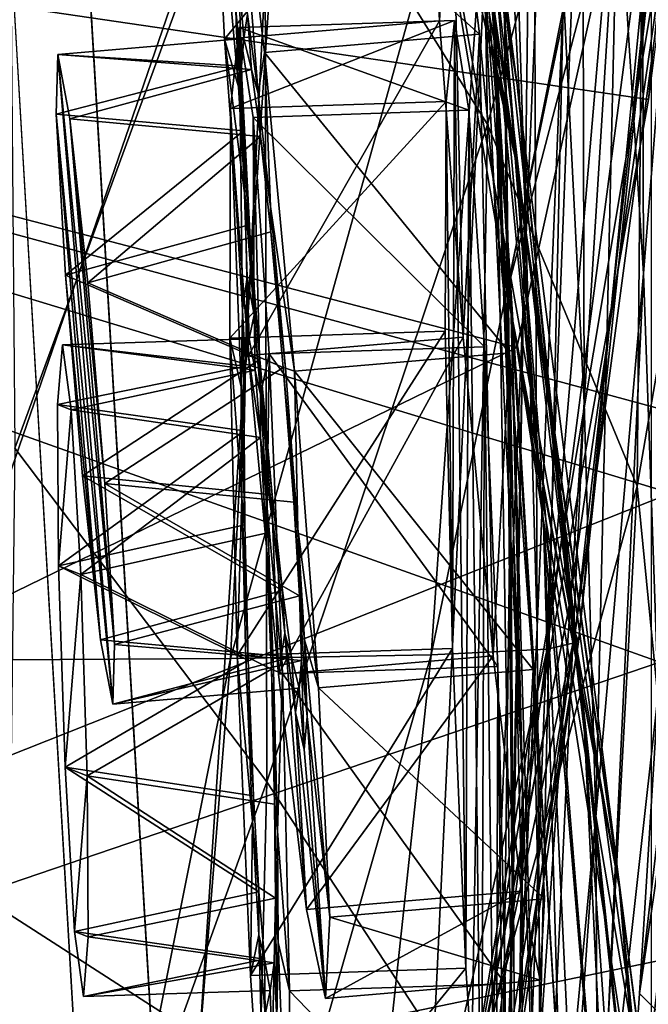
# Model space of a CAD drawing. Header units: metres. Extents: x -904 to 0, y -908 to 0.
# Tile 54 of 154: x -38 to -16, y -540 to -506. Entities that reach past the tile are written whole.
import ezdxf

# ---------------------------------------------------------------- set-up
doc = ezdxf.new("R2010")
doc.units = ezdxf.units.M

msp = doc.modelspace()

# ---------------------------------------------------------------- linework, layer by layer
at = {"layer": 'None012'}
for points in [[(-4.519207, -133.377289, 2063.059814), (-51.518902, -163.519562, 2063.059814), (-51.518902, -836.377136, 2063.059814)], [(-37.838261, -842.079285, 2063.059814), (-4.519207, -133.377289, 2063.059814), (-51.518902, -836.377136, 2063.059814)], [(-4.519207, -133.377289, 163.059708), (-37.838261, -842.079285, 163.059708), (-51.518902, -836.377136, 163.059708)], [(-51.518902, -836.377136, 163.059708), (-51.518902, -163.519562, 163.059708), (-4.519207, -133.377289, 163.059708)], [(-37.838261, -842.079285, 2063.059814), (-34.448139, -844.306091, 2063.059814), (-4.519207, -133.377289, 2063.059814)], [(-4.519207, -133.377289, 163.059708), (-34.448139, -844.306091, 163.059708), (-37.838261, -842.079285, 163.059708)], [(-34.448139, -844.306091, 2063.059814), (-32.221325, -847.696228, 2063.059814), (-4.519207, -133.377289, 2063.059814)], [(-32.221325, -847.696228, 163.059708), (-34.448139, -844.306091, 163.059708), (-4.519207, -133.377289, 163.059708)], [(-4.519207, -133.377289, 2063.059814), (-32.221325, -847.696228, 2063.059814), (-4.519207, -887.377258, 2063.059814)], [(-4.519207, -887.377258, 163.059708), (-32.221325, -847.696228, 163.059708), (-4.519207, -133.377289, 163.059708)], [(-27.690105, -463.488617, 1402.98291), (-20.834852, -508.446198, 1457.984009), (-24.453058, -486.070496, 1457.692871)], [(-27.690105, -463.488617, 1402.98291), (-24.04295, -483.567261, 1403.297119), (-20.834852, -508.446198, 1457.984009)], [(-20.912622, -510.899231, 1511.640137), (-29.351326, -463.90155, 1457.369507), (-24.453058, -486.070496, 1457.692871)], [(-26.01474, -486.243317, 1511.426025), (-29.351326, -463.90155, 1457.369507), (-20.912622, -510.899231, 1511.640137)], [(-101.42131, -496.465149, 1605.859497), (-16.298012, -508.943115, 1608.088379), (-12.460872, -470.582123, 1608.189087)], [(-22.222027, -497.267059, 1348.372314), (-24.335777, -473.984528, 1292.296997), (-21.069534, -515.051147, 1348.560547)], [(-24.335777, -473.984528, 1292.296997), (-22.668257, -490.14212, 1292.439209), (-21.069534, -515.051147, 1348.560547)], [(-21.854267, -509.806885, 354.61145), (-22.443432, -476.522217, 355.114563), (-29.539288, -497.448395, 305.797028)], [(-21.854267, -509.806885, 354.61145), (-16.398525, -489.893097, 405.125092), (-22.443432, -476.522217, 355.114563)], [(-21.333569, -497.919495, 1236.008545), (-21.674414, -477.437927, 1179.145752), (-20.552483, -512.573975, 1236.052734)], [(-21.674414, -477.437927, 1179.145752), (-20.28372, -491.285797, 1179.163696), (-20.552483, -512.573975, 1236.052734)], [(-21.463589, -503.659515, 1403.576782), (-24.173979, -479.291046, 1348.152954), (-19.92218, -523.590881, 1403.821655)], [(-24.173979, -479.291046, 1348.152954), (-22.222027, -497.267059, 1348.372314), (-19.92218, -523.590881, 1403.821655)], [(-23.747101, -479.983337, 1519.638184), (-25.024693, -492.774902, 1525.875122), (-21.173973, -515.546143, 1562.117554)], [(-21.173973, -515.546143, 1562.117554), (-17.117603, -495.07605, 1561.973389), (-23.747101, -479.983337, 1519.638184)], [(-38.167416, -520.973633, 257.737305), (-29.539288, -497.448395, 305.797028), (-38.477341, -483.487183, 258.177063)], [(-21.597239, -506.160736, 1292.558105), (-22.521439, -483.21991, 1235.950317), (-21.063517, -521.980408, 1292.653809)], [(-22.521439, -483.21991, 1235.950317), (-21.333569, -497.919495, 1236.008545), (-21.063517, -521.980408, 1292.653809)], [(-24.04295, -483.567261, 1403.297119), (-18.504261, -530.795715, 1458.24292), (-20.834852, -508.446198, 1457.984009)], [(-24.04295, -483.567261, 1403.297119), (-21.463589, -503.659515, 1403.576782), (-18.504261, -530.795715, 1458.24292)], [(-16.551174, -485.874695, 1065.654785), (-16.471502, -514.949768, 1122.30127), (-17.35783, -500.8302, 1122.301025)], [(-15.269579, -499.806885, 1065.653809), (-16.471502, -514.949768, 1122.30127), (-16.551174, -485.874695, 1065.654785)], [(-20.912622, -510.899231, 1511.640137), (-25.024693, -492.774902, 1525.875122), (-26.01474, -486.243317, 1511.426025)], [(-24.453058, -486.070496, 1457.692871), (-20.834852, -508.446198, 1457.984009), (-17.329136, -535.782043, 1511.832886)], [(-17.329136, -535.782043, 1511.832886), (-20.912622, -510.899231, 1511.640137), (-24.453058, -486.070496, 1457.692871)], [(-18.515184, -519.401733, 1179.183228), (-19.233835, -505.269989, 1179.17627), (-18.599287, -487.062866, 1122.300415)], [(-17.35783, -500.8302, 1122.301025), (-18.515184, -519.401733, 1179.183228), (-18.599287, -487.062866, 1122.300415)], [(-16.69252, -522.29126, 404.999176), (-16.398525, -489.893097, 405.125092), (-21.854267, -509.806885, 354.61145)], [(-16.69252, -522.29126, 404.999176), (-13.566189, -504.144501, 456.6586), (-16.398525, -489.893097, 405.125092)], [(-21.069534, -515.051147, 1348.560547), (-22.668257, -490.14212, 1292.439209), (-20.647058, -532.533447, 1348.717896)], [(-22.668257, -490.14212, 1292.439209), (-21.597239, -506.160736, 1292.558105), (-20.647058, -532.533447, 1348.717896)], [(-20.552483, -512.573975, 1236.052734), (-20.28372, -491.285797, 1179.163696), (-20.137524, -527.168701, 1236.082886)], [(-20.28372, -491.285797, 1179.163696), (-19.233835, -505.269989, 1179.17627), (-20.137524, -527.168701, 1236.082886)], [(-20.912622, -510.899231, 1511.640137), (-17.277678, -536.280823, 1561.998047), (-25.024693, -492.774902, 1525.875122)], [(-17.277678, -536.280823, 1561.998047), (-21.173973, -515.546143, 1562.117554), (-25.024693, -492.774902, 1525.875122)], [(-101.42131, -496.465118, 658.65802), (-15.519427, -519.723877, 660.90741), (-16.345406, -494.513519, 660.885803)], [(-29.019733, -494.74881, 1936.401733), (-40.561356, -528.289734, 1989.954346), (-39.602764, -494.622528, 1990.200928)], [(-40.561356, -528.289734, 1989.954346), (-29.019733, -494.74881, 1936.401733), (-30.727295, -528.229126, 1936.125732)], [(-29.019733, -494.74881, 1936.401733), (-21.486528, -495.002411, 1882.114014), (-30.727295, -528.229126, 1936.125732)], [(-16.345406, -494.513519, 660.885803), (-15.519427, -519.723877, 660.90741), (-16.183268, -495.319733, 663.899475)], [(-21.486528, -495.002411, 1882.114014), (-23.79738, -528.104187, 1881.834229), (-30.727295, -528.229126, 1936.125732)], [(-17.018021, -495.383057, 1827.502563), (-23.79738, -528.104187, 1881.834229), (-21.486528, -495.002411, 1882.114014)], [(-16.313786, -496.95752, 1564.947876), (-17.117603, -495.07605, 1561.973389), (-21.173973, -515.546143, 1562.117554)], [(-17.018021, -495.383057, 1827.502563), (-19.795883, -527.914978, 1827.241333), (-23.79738, -528.104187, 1881.834229)], [(-15.602613, -495.890411, 1772.733154), (-19.795883, -527.914978, 1827.241333), (-17.018021, -495.383057, 1827.502563)], [(-15.602613, -495.890411, 1772.733154), (-18.721035, -527.661804, 1772.509033), (-19.795883, -527.914978, 1827.241333)], [(-15.397907, -496.523987, 1717.933838), (-18.721035, -527.661804, 1772.509033), (-15.602613, -495.890411, 1772.733154)], [(-100.18586, -556.128113, 1567.126709), (-101.421379, -496.47702, 1567.159058), (-20.846918, -517.500244, 1565.049072)], [(-101.421379, -496.47702, 1567.159058), (-16.313786, -496.95752, 1564.947876), (-20.846918, -517.500244, 1565.049072)], [(-15.519427, -519.723877, 660.90741), (-101.42131, -496.465118, 658.65802), (-15.525632, -522.532288, 660.907227)], [(-101.42131, -496.465118, 658.65802), (-100.186226, -556.120239, 658.690308), (-15.525632, -522.532288, 660.907227)], [(-16.298012, -508.943115, 1608.088379), (-101.42131, -496.465149, 1605.859497), (-23.081976, -546.891296, 1607.910889)], [(-101.42131, -496.465149, 1605.859497), (-100.186226, -556.1203, 1605.891724), (-23.081976, -546.891296, 1607.910889)], [(-14.931726, -498.121948, 1610.943604), (-18.825037, -527.344788, 1717.76355), (-15.397907, -496.523987, 1717.933838)], [(-15.397907, -496.523987, 1717.933838), (-18.825037, -527.344788, 1717.76355), (-18.721035, -527.661804, 1772.509033)], [(-20.846918, -517.500244, 1565.049072), (-16.313786, -496.95752, 1564.947876), (-21.173973, -515.546143, 1562.117554)], [(-29.475296, -532.48645, 305.371277), (-29.539288, -497.448395, 305.797028), (-38.167416, -520.973633, 257.737305)], [(-29.475296, -532.48645, 305.371277), (-21.854267, -509.806885, 354.61145), (-29.539288, -497.448395, 305.797028)], [(-19.92218, -523.590881, 1403.821655), (-22.222027, -497.267059, 1348.372314), (-19.355036, -543.192749, 1404.03186)], [(-22.222027, -497.267059, 1348.372314), (-21.069534, -515.051147, 1348.560547), (-19.355036, -543.192749, 1404.03186)], [(-12.687592, -501.71936, 617.838562), (-15.90432, -528.363281, 617.922791), (-101.429382, -497.886383, 620.162354)], [(-101.429382, -497.886383, 620.162354), (-15.90432, -528.363281, 617.922791), (-100.142334, -557.059753, 620.128662)], [(-19.059547, -526.554993, 1610.789307), (-14.931726, -498.121948, 1610.943604), (-23.081976, -546.891296, 1607.910889)], [(-23.081976, -546.891296, 1607.910889), (-14.931726, -498.121948, 1610.943604), (-16.298012, -508.943115, 1608.088379)], [(-21.063517, -521.980408, 1292.653809), (-21.333569, -497.919495, 1236.008545), (-20.998642, -537.549622, 1292.726196)], [(-21.333569, -497.919495, 1236.008545), (-20.552483, -512.573975, 1236.052734), (-20.998642, -537.549622, 1292.726196)], [(-14.931726, -498.121948, 1610.943604), (-19.059547, -526.554993, 1610.789307), (-18.825037, -527.344788, 1717.76355)], [(-15.965605, -529.448608, 1122.301147), (-16.471502, -514.949768, 1122.30127), (-15.269579, -499.806885, 1065.653809)], [(-18.515184, -519.401733, 1179.183228), (-17.35783, -500.8302, 1122.301025), (-18.121681, -533.693604, 1179.18457)], [(-17.35783, -500.8302, 1122.301025), (-16.471502, -514.949768, 1122.30127), (-18.121681, -533.693604, 1179.18457)], [(-18.504261, -530.795715, 1458.24292), (-21.463589, -503.659515, 1403.576782), (-17.423899, -552.886475, 1458.469604)], [(-21.463589, -503.659515, 1403.576782), (-19.92218, -523.590881, 1403.821655), (-17.423899, -552.886475, 1458.469604)], [(-15.285351, -536.569641, 456.888458), (-13.566189, -504.144501, 456.6586), (-16.69252, -522.29126, 404.999176)], [(-20.137524, -527.168701, 1236.082886), (-19.233835, -505.269989, 1179.17627), (-20.047804, -541.693848, 1236.099121)], [(-19.233835, -505.269989, 1179.17627), (-18.515184, -519.401733, 1179.183228), (-20.047804, -541.693848, 1236.099121)], [(-20.647058, -532.533447, 1348.717896), (-21.597239, -506.160736, 1292.558105), (-20.866404, -549.614319, 1348.844116)], [(-21.597239, -506.160736, 1292.558105), (-21.063517, -521.980408, 1292.653809), (-20.866404, -549.614319, 1348.844116)], [(-16.60578, -539.796692, 562.686707), (-12.879832, -507.57196, 562.68634), (-13.823624, -520.69043, 509.420135)], [(-16.60578, -539.796692, 562.686707), (-15.936707, -528.914673, 614.943726), (-12.879832, -507.57196, 562.68634)], [(-20.834852, -508.446198, 1457.984009), (-15.275234, -560.594788, 1512.004272), (-17.329136, -535.782043, 1511.832886)], [(-20.834852, -508.446198, 1457.984009), (-18.504261, -530.795715, 1458.24292), (-15.275234, -560.594788, 1512.004272)], [(-22.424149, -543.253235, 354.476257), (-21.854267, -509.806885, 354.61145), (-29.475296, -532.48645, 305.371277)], [(-22.424149, -543.253235, 354.476257), (-16.69252, -522.29126, 404.999176), (-21.854267, -509.806885, 354.61145)], [(-17.329136, -535.782043, 1511.832886), (-13.714565, -563.811584, 1561.91748), (-20.912622, -510.899231, 1511.640137)], [(-13.714565, -563.811584, 1561.91748), (-17.277678, -536.280823, 1561.998047), (-20.912622, -510.899231, 1511.640137)], [(-20.998642, -537.549622, 1292.726196), (-20.552483, -512.573975, 1236.052734), (-21.327812, -552.825684, 1292.775269)], [(-20.552483, -512.573975, 1236.052734), (-20.137524, -527.168701, 1236.082886), (-21.327812, -552.825684, 1292.775269)], [(-19.355036, -543.192749, 1404.03186), (-21.069534, -515.051147, 1348.560547), (-19.667585, -562.306824, 1404.207275)], [(-21.069534, -515.051147, 1348.560547), (-20.647058, -532.533447, 1348.717896), (-19.667585, -562.306824, 1404.207275)], [(-16.471502, -514.949768, 1122.30127), (-18.051569, -548.159058, 1179.180542), (-18.121681, -533.693604, 1179.18457)], [(-18.051569, -548.159058, 1179.180542), (-16.471502, -514.949768, 1122.30127), (-15.965605, -529.448608, 1122.301147)], [(-20.846918, -517.500244, 1565.049072), (-21.173973, -515.546143, 1562.117554), (-17.277678, -536.280823, 1561.998047)], [(-100.18586, -556.128113, 1567.126709), (-20.846918, -517.500244, 1565.049072), (-14.948027, -552.417358, 1564.894653)], [(-14.948027, -552.417358, 1564.894653), (-20.846918, -517.500244, 1565.049072), (-13.714565, -563.811584, 1561.91748)], [(-13.714565, -563.811584, 1561.91748), (-20.846918, -517.500244, 1565.049072), (-17.277678, -536.280823, 1561.998047)], [(-20.047804, -541.693848, 1236.099121), (-18.515184, -519.401733, 1179.183228), (-20.244696, -556.143799, 1236.10144)], [(-18.515184, -519.401733, 1179.183228), (-18.121681, -533.693604, 1179.18457), (-20.244696, -556.143799, 1236.10144)], [(-17.572212, -553.345703, 509.69455), (-13.823624, -520.69043, 509.420135), (-15.285351, -536.569641, 456.888458)], [(-17.572212, -553.345703, 509.69455), (-16.60578, -539.796692, 562.686707), (-13.823624, -520.69043, 509.420135)], [(-38.605545, -557.855103, 257.478455), (-29.475296, -532.48645, 305.371277), (-38.167416, -520.973633, 257.737305)], [(-20.866404, -549.614319, 1348.844116), (-21.063517, -521.980408, 1292.653809), (-21.624392, -566.206177, 1348.939453)], [(-21.063517, -521.980408, 1292.653809), (-20.998642, -537.549622, 1292.726196), (-21.624392, -566.206177, 1348.939453)], [(-15.525632, -522.532288, 660.907227), (-100.186226, -556.120239, 658.690308), (-15.91435, -538.657837, 660.897095)], [(-18.468616, -555.158508, 405.247559), (-16.69252, -522.29126, 404.999176), (-22.424149, -543.253235, 354.476257)], [(-18.468616, -555.158508, 405.247559), (-15.285351, -536.569641, 456.888458), (-16.69252, -522.29126, 404.999176)], [(-17.423899, -552.886475, 1458.469604), (-19.92218, -523.590881, 1403.821655), (-17.511818, -574.493042, 1458.664063)], [(-19.92218, -523.590881, 1403.821655), (-19.355036, -543.192749, 1404.03186), (-17.511818, -574.493042, 1458.664063)], [(-19.059547, -526.554993, 1610.789307), (-24.720427, -554.813049, 1616.675537), (-18.825037, -527.344788, 1717.76355)], [(-19.059547, -526.554993, 1610.789307), (-23.585649, -549.354004, 1610.604248), (-24.720427, -554.813049, 1616.675537)], [(-23.585649, -549.354004, 1610.604248), (-19.059547, -526.554993, 1610.789307), (-23.081976, -546.891296, 1607.910889)], [(-18.825037, -527.344788, 1717.76355), (-24.720427, -554.813049, 1616.675537), (-23.79632, -558.036133, 1717.388428)], [(-18.825037, -527.344788, 1717.76355), (-23.79632, -558.036133, 1717.388428), (-23.348143, -559.395264, 1771.990112)], [(-18.825037, -527.344788, 1717.76355), (-23.348143, -559.395264, 1771.990112), (-18.721035, -527.661804, 1772.509033)], [(-21.327812, -552.825684, 1292.775269), (-20.137524, -527.168701, 1236.082886), (-21.973278, -567.774414, 1292.801025)], [(-20.137524, -527.168701, 1236.082886), (-20.047804, -541.693848, 1236.099121), (-21.973278, -567.774414, 1292.801025)], [(-18.721035, -527.661804, 1772.509033), (-24.007469, -560.479614, 1826.602051), (-19.795883, -527.914978, 1827.241333)], [(-18.721035, -527.661804, 1772.509033), (-23.348143, -559.395264, 1771.990112), (-24.007469, -560.479614, 1826.602051)], [(-19.795883, -527.914978, 1827.241333), (-24.007469, -560.479614, 1826.602051), (-27.371813, -561.288147, 1881.103271)], [(-19.795883, -527.914978, 1827.241333), (-27.371813, -561.288147, 1881.103271), (-23.79738, -528.104187, 1881.834229)], [(-15.90432, -528.363281, 617.922791), (-15.904465, -544.554199, 617.922791), (-100.142334, -557.059753, 620.128662)], [(-37.466774, -561.981934, 1962.310059), (-42.160999, -562.074585, 1989.15686), (-40.561356, -528.289734, 1989.954346)], [(-30.727295, -528.229126, 1936.125732), (-37.466774, -561.981934, 1962.310059), (-40.561356, -528.289734, 1989.954346)], [(-30.727295, -528.229126, 1936.125732), (-33.433914, -561.820007, 1935.339478), (-37.466774, -561.981934, 1962.310059)], [(-23.79738, -528.104187, 1881.834229), (-33.433914, -561.820007, 1935.339478), (-30.727295, -528.229126, 1936.125732)], [(-23.79738, -528.104187, 1881.834229), (-27.371813, -561.288147, 1881.103271), (-33.433914, -561.820007, 1935.339478)], [(-16.60578, -539.796692, 562.686707), (-15.360963, -541.045471, 561.487488), (-15.936707, -528.914673, 614.943726)], [(-15.870751, -544.352112, 1122.300659), (-18.051569, -548.159058, 1179.180542), (-15.965605, -529.448608, 1122.301147)], [(-18.504261, -530.795715, 1458.24292), (-14.705161, -585.04071, 1512.154297), (-15.275234, -560.594788, 1512.004272)], [(-17.423899, -552.886475, 1458.469604), (-14.705161, -585.04071, 1512.154297), (-18.504261, -530.795715, 1458.24292)], [(-30.30932, -566.932739, 305.25), (-29.475296, -532.48645, 305.371277), (-38.605545, -557.855103, 257.478455)], [(-30.30932, -566.932739, 305.25), (-22.424149, -543.253235, 354.476257), (-29.475296, -532.48645, 305.371277)], [(-20.647058, -532.533447, 1348.717896), (-20.866404, -549.614319, 1348.844116), (-20.738815, -580.788818, 1404.3479)], [(-19.667585, -562.306824, 1404.207275), (-20.647058, -532.533447, 1348.717896), (-20.738815, -580.788818, 1404.3479)], [(-18.121681, -533.693604, 1179.18457), (-18.051569, -548.159058, 1179.180542), (-20.693638, -570.515503, 1236.089722)], [(-20.244696, -556.143799, 1236.10144), (-18.121681, -533.693604, 1179.18457), (-20.693638, -570.515503, 1236.089722)], [(-15.275234, -560.594788, 1512.004272), (-11.946713, -591.140259, 1561.924072), (-17.329136, -535.782043, 1511.832886)], [(-11.946713, -591.140259, 1561.924072), (-13.714565, -563.811584, 1561.91748), (-17.329136, -535.782043, 1511.832886)], [(-18.928604, -569.24231, 457.537354), (-15.285351, -536.569641, 456.888458), (-18.468616, -555.158508, 405.247559)], [(-18.928604, -569.24231, 457.537354), (-17.572212, -553.345703, 509.69455), (-15.285351, -536.569641, 456.888458)], [(-21.624392, -566.206177, 1348.939453), (-20.998642, -537.549622, 1292.726196), (-22.806931, -582.234436, 1349.003662)], [(-20.998642, -537.549622, 1292.726196), (-21.327812, -552.825684, 1292.775269), (-22.806931, -582.234436, 1349.003662)], [(-100.186226, -556.120239, 658.690308), (-13.933051, -554.890198, 660.948975), (-15.91435, -538.657837, 660.897095)], [(-16.60578, -539.796692, 562.686707), (-17.572212, -553.345703, 509.69455), (-15.360963, -541.045471, 561.487488)]]:
    msp.add_3dface(points, dxfattribs=at)
at = {"layer": 'None012333'}
for points in [[(-23.756117, -495.498352, 1450.700928), (-23.906092, -498.300873, 1461.737793), (-23.51799, -506.225616, 1469.906982)], [(-23.108252, -498.568939, 1439.753906), (-23.756117, -495.498352, 1450.700928), (-23.51799, -506.225616, 1469.906982)], [(-23.906092, -498.300873, 1461.737793), (-31.319649, -498.93335, 1461.47644), (-30.931547, -506.858093, 1469.64563)], [(-23.51799, -506.225616, 1469.906982), (-23.906092, -498.300873, 1461.737793), (-30.931547, -506.858093, 1469.64563)], [(-30.521809, -499.201416, 1439.492554), (-23.108252, -498.568939, 1439.753906), (-22.136091, -506.689911, 1431.829712)], [(-23.108252, -498.568939, 1439.753906), (-23.51799, -506.225616, 1469.906982), (-22.695805, -517.149109, 1473.019531)], [(-22.136091, -506.689911, 1431.829712), (-23.108252, -498.568939, 1439.753906), (-22.695805, -517.149109, 1473.019531)], [(-30.931547, -506.858093, 1469.64563), (-31.319649, -498.93335, 1461.47644), (-30.45369, -508.508514, 1460.084229)], [(-31.319649, -498.93335, 1461.47644), (-30.540974, -505.865112, 1456.162964), (-30.45369, -508.508514, 1460.084229)], [(-30.136415, -506.001038, 1445.015625), (-30.521809, -499.201416, 1439.492554), (-29.767494, -508.739075, 1441.176514)], [(-30.521809, -499.201416, 1439.492554), (-29.54965, -507.322357, 1431.568359), (-29.767494, -508.739075, 1441.176514)], [(-29.54965, -507.322357, 1431.568359), (-30.521809, -499.201416, 1439.492554), (-22.136091, -506.689911, 1431.829712)], [(-30.540974, -505.865112, 1456.162964), (-30.441578, -504.719482, 1450.570801), (-30.345703, -507.7948, 1455.294434)], [(-30.262062, -506.836731, 1450.603149), (-30.441578, -504.719482, 1450.570801), (-30.136415, -506.001038, 1445.015625)], [(-30.441578, -504.719482, 1450.570801), (-30.262062, -506.836731, 1450.603149), (-30.345703, -507.7948, 1455.294434)], [(-30.45369, -508.508514, 1460.084229), (-30.540974, -505.865112, 1456.162964), (-30.272251, -510.023956, 1458.605469)], [(-30.540974, -505.865112, 1456.162964), (-30.345703, -507.7948, 1455.294434), (-30.272251, -510.023956, 1458.605469)], [(-23.51799, -506.225616, 1469.906982), (-30.931547, -506.858093, 1469.64563), (-30.109362, -517.781555, 1472.758179)], [(-30.006313, -507.908844, 1445.942749), (-30.262062, -506.836731, 1450.603149), (-30.136415, -506.001038, 1445.015625)], [(-30.006313, -507.908844, 1445.942749), (-30.136415, -506.001038, 1445.015625), (-29.767494, -508.739075, 1441.176514)], [(-22.695805, -517.149109, 1473.019531), (-23.51799, -506.225616, 1469.906982), (-30.109362, -517.781555, 1472.758179)], [(-30.006313, -507.908844, 1445.942749), (-36.691216, -507.385193, 1450.376465), (-30.262062, -506.836731, 1450.603149)], [(-30.345703, -507.7948, 1455.294434), (-30.262062, -506.836731, 1450.603149), (-36.691216, -507.385193, 1450.376465)], [(-30.109362, -517.781555, 1472.758179), (-30.931547, -506.858093, 1469.64563), (-30.223667, -512.344299, 1462.842041)], [(-30.931547, -506.858093, 1469.64563), (-30.45369, -508.508514, 1460.084229), (-30.223667, -512.344299, 1462.842041)], [(-29.54965, -507.322357, 1431.568359), (-22.136091, -506.689911, 1431.829712), (-21.100126, -517.685242, 1429.051758)], [(-22.136091, -506.689911, 1431.829712), (-22.695805, -517.149109, 1473.019531), (-21.65984, -528.14447, 1470.241577)], [(-21.100126, -517.685242, 1429.051758), (-22.136091, -506.689911, 1431.829712), (-21.65984, -528.14447, 1470.241577)], [(-36.7491, -509.450348, 1457.016479), (-30.345703, -507.7948, 1455.294434), (-36.691216, -507.385193, 1450.376465)], [(-36.7491, -509.450348, 1457.016479), (-36.691216, -507.385193, 1450.376465), (-34.790524, -529.805786, 1450.718872)], [(-36.26952, -509.611481, 1443.802002), (-36.691216, -507.385193, 1450.376465), (-30.006313, -507.908844, 1445.942749)], [(-34.790524, -529.805786, 1450.718872), (-36.691216, -507.385193, 1450.376465), (-34.732189, -527.745911, 1444.078857)], [(-36.691216, -507.385193, 1450.376465), (-36.26952, -509.611481, 1443.802002), (-34.732189, -527.745911, 1444.078857)], [(-29.767494, -508.739075, 1441.176514), (-29.54965, -507.322357, 1431.568359), (-29.341589, -512.640625, 1438.536987)], [(-29.54965, -507.322357, 1431.568359), (-28.513683, -518.317688, 1428.790405), (-29.341589, -512.640625, 1438.536987)], [(-28.513683, -518.317688, 1428.790405), (-29.54965, -507.322357, 1431.568359), (-21.100126, -517.685242, 1429.051758)], [(-30.272251, -510.023956, 1458.605469), (-30.345703, -507.7948, 1455.294434), (-36.7491, -509.450348, 1457.016479)], [(-29.695045, -510.217865, 1442.70105), (-36.26952, -509.611481, 1443.802002), (-30.006313, -507.908844, 1445.942749)], [(-29.695045, -510.217865, 1442.70105), (-30.006313, -507.908844, 1445.942749), (-29.767494, -508.739075, 1441.176514)], [(-30.223667, -512.344299, 1462.842041), (-30.45369, -508.508514, 1460.084229), (-30.077909, -513.262939, 1460.931274)], [(-30.45369, -508.508514, 1460.084229), (-30.272251, -510.023956, 1458.605469), (-30.077909, -513.262939, 1460.931274)], [(-29.695045, -510.217865, 1442.70105), (-29.767494, -508.739075, 1441.176514), (-29.341589, -512.640625, 1438.536987)], [(-36.422237, -515.004395, 1461.185547), (-30.272251, -510.023956, 1458.605469), (-36.7491, -509.450348, 1457.016479)], [(-36.422237, -515.004395, 1461.185547), (-36.7491, -509.450348, 1457.016479), (-35.211773, -527.584778, 1457.293457)], [(-35.211773, -527.584778, 1457.293457), (-36.7491, -509.450348, 1457.016479), (-34.790524, -529.805786, 1450.718872)], [(-35.646259, -515.265137, 1439.804077), (-36.26952, -509.611481, 1443.802002), (-29.695045, -510.217865, 1442.70105)], [(-34.732189, -527.745911, 1444.078857), (-36.26952, -509.611481, 1443.802002), (-35.059052, -522.191833, 1439.90979)], [(-36.26952, -509.611481, 1443.802002), (-35.646259, -515.265137, 1439.804077), (-35.059052, -522.191833, 1439.90979)], [(-36.422237, -515.004395, 1461.185547), (-30.077909, -513.262939, 1460.931274), (-30.272251, -510.023956, 1458.605469)], [(-29.335514, -513.51239, 1440.475098), (-35.646259, -515.265137, 1439.804077), (-29.695045, -510.217865, 1442.70105)], [(-29.335514, -513.51239, 1440.475098), (-29.695045, -510.217865, 1442.70105), (-29.341589, -512.640625, 1438.536987)], [(-30.223667, -512.344299, 1462.842041), (-29.796738, -517.886597, 1464.144043), (-30.109362, -517.781555, 1472.758179)], [(-29.796738, -517.886597, 1464.144043), (-30.223667, -512.344299, 1462.842041), (-29.719643, -517.912537, 1462.020508)], [(-30.223667, -512.344299, 1462.842041), (-30.077909, -513.262939, 1460.931274), (-29.719643, -517.912537, 1462.020508)], [(-29.341589, -512.640625, 1438.536987), (-28.513683, -518.317688, 1428.790405), (-28.826309, -518.212646, 1437.404541)], [(-29.335514, -513.51239, 1440.475098), (-29.341589, -512.640625, 1438.536987), (-28.826309, -518.212646, 1437.404541)], [(-29.719643, -517.912537, 1462.020508), (-30.077909, -513.262939, 1460.931274), (-36.422237, -515.004395, 1461.185547)], [(-35.646259, -515.265137, 1439.804077), (-29.335514, -513.51239, 1440.475098), (-28.903349, -518.186768, 1439.528076)], [(-28.903349, -518.186768, 1439.528076), (-29.335514, -513.51239, 1440.475098), (-28.826309, -518.212646, 1437.404541)], [(-35.83503, -521.931152, 1461.291382), (-29.719643, -517.912537, 1462.020508), (-36.422237, -515.004395, 1461.185547)], [(-35.83503, -521.931152, 1461.291382), (-36.422237, -515.004395, 1461.185547), (-35.211773, -527.584778, 1457.293457)], [(-35.059052, -522.191833, 1439.90979), (-35.646259, -515.265137, 1439.804077), (-28.903349, -518.186768, 1439.528076)], [(-22.695805, -517.149109, 1473.019531), (-30.109362, -517.781555, 1472.758179), (-29.073397, -528.776917, 1469.980347)], [(-21.65984, -528.14447, 1470.241577), (-22.695805, -517.149109, 1473.019531), (-29.073397, -528.776917, 1469.980347)], [(-29.796738, -517.886597, 1464.144043), (-29.281458, -523.458618, 1463.011719), (-30.109362, -517.781555, 1472.758179)], [(-30.109362, -517.781555, 1472.758179), (-29.281458, -523.458618, 1463.011719), (-29.073397, -528.776917, 1469.980347)], [(-28.513683, -518.317688, 1428.790405), (-21.100126, -517.685242, 1429.051758), (-20.277941, -528.608765, 1432.164429)], [(-21.100126, -517.685242, 1429.051758), (-21.65984, -528.14447, 1470.241577), (-20.687679, -536.265442, 1462.317505)], [(-20.277941, -528.608765, 1432.164429), (-21.100126, -517.685242, 1429.051758), (-20.687679, -536.265442, 1462.317505)], [(-29.287479, -522.586914, 1461.073608), (-29.719643, -517.912537, 1462.020508), (-35.83503, -521.931152, 1461.291382)], [(-35.059052, -522.191833, 1439.90979), (-28.903349, -518.186768, 1439.528076), (-28.545084, -522.836365, 1440.617432)], [(-29.281458, -523.458618, 1463.011719), (-29.796738, -517.886597, 1464.144043), (-29.287479, -522.586914, 1461.073608)], [(-29.796738, -517.886597, 1464.144043), (-29.719643, -517.912537, 1462.020508), (-29.287479, -522.586914, 1461.073608)], [(-28.545084, -522.836365, 1440.617432), (-28.903349, -518.186768, 1439.528076), (-28.39938, -523.755005, 1438.706665)], [(-28.903349, -518.186768, 1439.528076), (-28.826309, -518.212646, 1437.404541), (-28.39938, -523.755005, 1438.706665)], [(-28.513683, -518.317688, 1428.790405), (-28.39938, -523.755005, 1438.706665), (-28.826309, -518.212646, 1437.404541)], [(-28.513683, -518.317688, 1428.790405), (-27.6915, -529.241211, 1431.903076), (-28.39938, -523.755005, 1438.706665)], [(-27.6915, -529.241211, 1431.903076), (-28.513683, -518.317688, 1428.790405), (-20.277941, -528.608765, 1432.164429)], [(-28.927948, -525.881409, 1458.847656), (-35.83503, -521.931152, 1461.291382), (-35.211773, -527.584778, 1457.293457)], [(-28.927948, -525.881409, 1458.847656), (-29.287479, -522.586914, 1461.073608), (-35.83503, -521.931152, 1461.291382)], [(-34.732189, -527.745911, 1444.078857), (-35.059052, -522.191833, 1439.90979), (-28.35074, -526.075317, 1442.943115)], [(-28.35074, -526.075317, 1442.943115), (-35.059052, -522.191833, 1439.90979), (-28.545084, -522.836365, 1440.617432)], [(-29.281458, -523.458618, 1463.011719), (-29.287479, -522.586914, 1461.073608), (-28.927948, -525.881409, 1458.847656)], [(-28.35074, -526.075317, 1442.943115), (-28.545084, -522.836365, 1440.617432), (-28.169355, -527.590759, 1441.464478)], [(-28.545084, -522.836365, 1440.617432), (-28.39938, -523.755005, 1438.706665), (-28.169355, -527.590759, 1441.464478)], [(-29.281458, -523.458618, 1463.011719), (-28.855553, -527.360229, 1460.37207), (-29.073397, -528.776917, 1469.980347)], [(-28.855553, -527.360229, 1460.37207), (-29.281458, -523.458618, 1463.011719), (-28.927948, -525.881409, 1458.847656)], [(-27.6915, -529.241211, 1431.903076), (-28.169355, -527.590759, 1441.464478), (-28.39938, -523.755005, 1438.706665)], [(-28.61668, -528.19043, 1455.605835), (-28.927948, -525.881409, 1458.847656), (-35.211773, -527.584778, 1457.293457)], [(-28.855553, -527.360229, 1460.37207), (-28.927948, -525.881409, 1458.847656), (-28.61668, -528.19043, 1455.605835)], [(-28.27729, -528.304504, 1446.254272), (-34.732189, -527.745911, 1444.078857), (-28.35074, -526.075317, 1442.943115)], [(-28.27729, -528.304504, 1446.254272), (-28.35074, -526.075317, 1442.943115), (-28.082071, -530.234192, 1445.385742)], [(-28.35074, -526.075317, 1442.943115), (-28.169355, -527.590759, 1441.464478), (-28.082071, -530.234192, 1445.385742)], [(-29.073397, -528.776917, 1469.980347), (-28.855553, -527.360229, 1460.37207), (-28.101236, -536.897888, 1462.056152)], [(-28.855553, -527.360229, 1460.37207), (-28.486631, -530.098267, 1456.532959), (-28.101236, -536.897888, 1462.056152)], [(-28.486631, -530.098267, 1456.532959), (-28.855553, -527.360229, 1460.37207), (-28.61668, -528.19043, 1455.605835)], [(-28.61668, -528.19043, 1455.605835), (-35.211773, -527.584778, 1457.293457), (-34.790524, -529.805786, 1450.718872)], [(-27.6915, -529.241211, 1431.903076), (-27.303398, -537.165955, 1440.072266), (-28.169355, -527.590759, 1441.464478)], [(-27.303398, -537.165955, 1440.072266), (-28.082071, -530.234192, 1445.385742), (-28.169355, -527.590759, 1441.464478)], [(-34.790524, -529.805786, 1450.718872), (-34.732189, -527.745911, 1444.078857), (-28.27729, -528.304504, 1446.254272)], [(-28.360929, -529.262573, 1450.945557), (-28.61668, -528.19043, 1455.605835), (-34.790524, -529.805786, 1450.718872)], [(-28.360929, -529.262573, 1450.945557), (-34.790524, -529.805786, 1450.718872), (-28.27729, -528.304504, 1446.254272)], [(-21.65984, -528.14447, 1470.241577), (-29.073397, -528.776917, 1469.980347), (-28.101236, -536.897888, 1462.056152)], [(-28.486631, -530.098267, 1456.532959), (-28.61668, -528.19043, 1455.605835), (-28.360929, -529.262573, 1450.945557)], [(-28.360929, -529.262573, 1450.945557), (-28.27729, -528.304504, 1446.254272), (-28.181469, -531.379822, 1450.977905)], [(-28.27729, -528.304504, 1446.254272), (-28.082071, -530.234192, 1445.385742), (-28.181469, -531.379822, 1450.977905)], [(-20.687679, -536.265442, 1462.317505), (-21.65984, -528.14447, 1470.241577), (-28.101236, -536.897888, 1462.056152)], [(-27.6915, -529.241211, 1431.903076), (-20.277941, -528.608765, 1432.164429), (-19.889839, -536.533447, 1440.333618)], [(-20.277941, -528.608765, 1432.164429), (-20.687679, -536.265442, 1462.317505), (-20.039814, -539.335999, 1451.370361)], [(-19.889839, -536.533447, 1440.333618), (-20.277941, -528.608765, 1432.164429), (-20.039814, -539.335999, 1451.370361)], [(-28.181469, -531.379822, 1450.977905), (-28.486631, -530.098267, 1456.532959), (-28.360929, -529.262573, 1450.945557)], [(-27.303398, -537.165955, 1440.072266), (-27.6915, -529.241211, 1431.903076), (-19.889839, -536.533447, 1440.333618)], [(-28.101236, -536.897888, 1462.056152), (-28.486631, -530.098267, 1456.532959), (-27.453373, -539.968506, 1451.109009)], [(-28.486631, -530.098267, 1456.532959), (-28.181469, -531.379822, 1450.977905), (-27.453373, -539.968506, 1451.109009)], [(-27.453373, -539.968506, 1451.109009), (-28.181469, -531.379822, 1450.977905), (-28.082071, -530.234192, 1445.385742)], [(-27.303398, -537.165955, 1440.072266), (-27.453373, -539.968506, 1451.109009), (-28.082071, -530.234192, 1445.385742)], [(-20.687679, -536.265442, 1462.317505), (-28.101236, -536.897888, 1462.056152), (-27.453373, -539.968506, 1451.109009)], [(-20.039814, -539.335999, 1451.370361), (-20.687679, -536.265442, 1462.317505), (-27.453373, -539.968506, 1451.109009)], [(-27.303398, -537.165955, 1440.072266), (-19.889839, -536.533447, 1440.333618), (-20.039814, -539.335999, 1451.370361)], [(-27.453373, -539.968506, 1451.109009), (-27.303398, -537.165955, 1440.072266), (-20.039814, -539.335999, 1451.370361)]]:
    msp.add_3dface(points, dxfattribs=at)
at = {"layer": 'None012334'}
for points in [[(-23.286152, -509.006165, 1279.764282), (-22.98971, -506.215302, 1268.727539), (-30.722651, -509.249756, 1279.50293)], [(-22.98971, -506.215302, 1268.727539), (-30.426208, -506.458923, 1268.466187), (-30.722651, -509.249756, 1279.50293)], [(-30.426208, -506.458923, 1268.466187), (-22.98971, -506.215302, 1268.727539), (-22.503435, -509.315613, 1257.780396)], [(-22.98971, -506.215302, 1268.727539), (-23.286152, -509.006165, 1279.764282), (-23.063965, -527.891907, 1291.046021)], [(-22.604872, -538.926392, 1288.268188), (-22.98971, -506.215302, 1268.727539), (-23.063965, -527.891907, 1291.046021)], [(-22.503435, -509.315613, 1257.780396), (-22.98971, -506.215302, 1268.727539), (-22.604872, -538.926392, 1288.268188)], [(-30.722651, -509.249756, 1279.50293), (-30.426208, -506.458923, 1268.466187), (-30.307825, -516.212769, 1274.189453)], [(-30.426208, -506.458923, 1268.466187), (-30.148605, -515.073914, 1268.59729), (-30.307825, -516.212769, 1274.189453)], [(-30.148605, -515.073914, 1268.59729), (-30.426208, -506.458923, 1268.466187), (-29.910934, -516.36969, 1263.042114)], [(-30.426208, -506.458923, 1268.466187), (-29.939934, -509.559204, 1257.519043), (-29.910934, -516.36969, 1263.042114)], [(-29.939934, -509.559204, 1257.519043), (-30.426208, -506.458923, 1268.466187), (-22.503435, -509.315613, 1257.780396)], [(-23.313332, -516.940369, 1287.933472), (-23.286152, -509.006165, 1279.764282), (-30.74983, -517.18396, 1287.672119)], [(-23.286152, -509.006165, 1279.764282), (-30.722651, -509.249756, 1279.50293), (-30.74983, -517.18396, 1287.672119)], [(-23.063965, -527.891907, 1291.046021), (-23.286152, -509.006165, 1279.764282), (-23.313332, -516.940369, 1287.933472)], [(-30.74983, -517.18396, 1287.672119), (-30.722651, -509.249756, 1279.50293), (-30.359005, -518.857117, 1278.110718)], [(-30.722651, -509.249756, 1279.50293), (-30.307825, -516.212769, 1274.189453), (-30.359005, -518.857117, 1278.110718)], [(-29.939934, -509.559204, 1257.519043), (-22.503435, -509.315613, 1257.780396), (-21.957626, -517.476318, 1249.856201)], [(-22.059061, -547.087097, 1280.343994), (-22.503435, -509.315613, 1257.780396), (-22.604872, -538.926392, 1288.268188)], [(-21.957626, -517.476318, 1249.856201), (-22.503435, -509.315613, 1257.780396), (-22.059061, -547.087097, 1280.343994)], [(-29.910934, -516.36969, 1263.042114), (-29.939934, -509.559204, 1257.519043), (-29.685816, -519.123291, 1259.203125)], [(-29.939934, -509.559204, 1257.519043), (-29.394125, -517.71991, 1249.594849), (-29.685816, -519.123291, 1259.203125)], [(-29.394125, -517.71991, 1249.594849), (-29.939934, -509.559204, 1257.519043), (-21.957626, -517.476318, 1249.856201)], [(-30.307825, -516.212769, 1274.189453), (-30.148605, -515.073914, 1268.59729), (-30.213814, -518.150024, 1273.320923)], [(-30.148605, -515.073914, 1268.59729), (-30.080145, -517.197632, 1268.629639), (-30.213814, -518.150024, 1273.320923)], [(-30.080145, -517.197632, 1268.629639), (-30.148605, -515.073914, 1268.59729), (-29.910934, -516.36969, 1263.042114)], [(-30.359005, -518.857117, 1278.110718), (-30.307825, -516.212769, 1274.189453), (-30.257126, -520.380005, 1276.63208)], [(-30.307825, -516.212769, 1274.189453), (-30.213814, -518.150024, 1273.320923), (-30.257126, -520.380005, 1276.63208)], [(-29.880857, -518.281677, 1263.96936), (-30.080145, -517.197632, 1268.629639), (-29.910934, -516.36969, 1263.042114)], [(-29.880857, -518.281677, 1263.96936), (-29.910934, -516.36969, 1263.042114), (-29.685816, -519.123291, 1259.203125)], [(-23.313332, -516.940369, 1287.933472), (-30.74983, -517.18396, 1287.672119), (-30.500463, -528.135498, 1290.78479)], [(-23.063965, -527.891907, 1291.046021), (-23.313332, -516.940369, 1287.933472), (-30.500463, -528.135498, 1290.78479)], [(-36.69508, -519.468201, 1275.042969), (-30.213814, -518.150024, 1273.320923), (-36.52919, -517.408936, 1268.402954)], [(-36.69508, -519.468201, 1275.042969), (-36.52919, -517.408936, 1268.402954), (-36.22459, -519.654236, 1261.828491)], [(-29.880857, -518.281677, 1263.96936), (-36.52919, -517.408936, 1268.402954), (-30.080145, -517.197632, 1268.629639)], [(-30.213814, -518.150024, 1273.320923), (-30.080145, -517.197632, 1268.629639), (-36.52919, -517.408936, 1268.402954)], [(-36.22459, -519.654236, 1261.828491), (-36.52919, -517.408936, 1268.402954), (-29.880857, -518.281677, 1263.96936)], [(-30.500463, -528.135498, 1290.78479), (-30.74983, -517.18396, 1287.672119), (-30.330046, -522.699707, 1280.86853)], [(-30.74983, -517.18396, 1287.672119), (-30.359005, -518.857117, 1278.110718), (-30.330046, -522.699707, 1280.86853)], [(-29.394125, -517.71991, 1249.594849), (-21.957626, -517.476318, 1249.856201), (-21.498533, -528.510803, 1247.078247)], [(-21.572788, -550.187378, 1269.396851), (-21.957626, -517.476318, 1249.856201), (-22.059061, -547.087097, 1280.343994)], [(-21.498533, -528.510803, 1247.078247), (-21.957626, -517.476318, 1249.856201), (-21.572788, -550.187378, 1269.396851)], [(-29.685816, -519.123291, 1259.203125), (-29.394125, -517.71991, 1249.594849), (-29.464687, -523.041809, 1256.563477)], [(-29.394125, -517.71991, 1249.594849), (-28.935032, -528.754395, 1246.816895), (-29.464687, -523.041809, 1256.563477)], [(-28.935032, -528.754395, 1246.816895), (-29.394125, -517.71991, 1249.594849), (-21.498533, -528.510803, 1247.078247)], [(-30.257126, -520.380005, 1276.63208), (-30.213814, -518.150024, 1273.320923), (-36.69508, -519.468201, 1275.042969)], [(-29.690861, -520.603821, 1260.727539), (-36.22459, -519.654236, 1261.828491), (-29.880857, -518.281677, 1263.96936)], [(-29.690861, -520.603821, 1260.727539), (-29.880857, -518.281677, 1263.96936), (-29.685816, -519.123291, 1259.203125)], [(-30.330046, -522.699707, 1280.86853), (-30.359005, -518.857117, 1278.110718), (-30.232567, -523.624695, 1278.957764)], [(-30.359005, -518.857117, 1278.110718), (-30.257126, -520.380005, 1276.63208), (-30.232567, -523.624695, 1278.957764)], [(-29.690861, -520.603821, 1260.727539), (-29.685816, -519.123291, 1259.203125), (-29.464687, -523.041809, 1256.563477)], [(-36.659344, -525.031738, 1279.212158), (-30.257126, -520.380005, 1276.63208), (-36.69508, -519.468201, 1275.042969)], [(-36.659344, -525.031738, 1279.212158), (-36.69508, -519.468201, 1275.042969), (-36.22459, -519.654236, 1261.828491)], [(-36.659344, -525.031738, 1279.212158), (-36.22459, -519.654236, 1261.828491), (-35.898071, -525.332703, 1257.830566)], [(-35.898071, -525.332703, 1257.830566), (-36.22459, -519.654236, 1261.828491), (-29.690861, -520.603821, 1260.727539)], [(-36.659344, -525.031738, 1279.212158), (-30.232567, -523.624695, 1278.957764), (-30.257126, -520.380005, 1276.63208)], [(-29.504244, -523.912659, 1258.501587), (-35.898071, -525.332703, 1257.830566), (-29.690861, -520.603821, 1260.727539)], [(-29.504244, -523.912659, 1258.501587), (-29.690861, -520.603821, 1260.727539), (-29.464687, -523.041809, 1256.563477)], [(-30.330046, -522.699707, 1280.86853), (-30.193766, -528.256775, 1282.170532), (-30.500463, -528.135498, 1290.78479)], [(-30.193766, -528.256775, 1282.170532), (-30.330046, -522.699707, 1280.86853), (-30.118132, -528.286682, 1280.046997)], [(-30.330046, -522.699707, 1280.86853), (-30.232567, -523.624695, 1278.957764), (-30.118132, -528.286682, 1280.046997)], [(-29.504244, -523.912659, 1258.501587), (-29.464687, -523.041809, 1256.563477), (-29.24173, -528.633179, 1255.431152)], [(-29.464687, -523.041809, 1256.563477), (-28.935032, -528.754395, 1246.816895), (-29.24173, -528.633179, 1255.431152)], [(-30.118132, -528.286682, 1280.046997), (-30.232567, -523.624695, 1278.957764), (-36.659344, -525.031738, 1279.212158)], [(-35.898071, -525.332703, 1257.830566), (-29.504244, -523.912659, 1258.501587), (-29.31731, -528.603271, 1257.554688)], [(-29.31731, -528.603271, 1257.554688), (-29.504244, -523.912659, 1258.501587), (-29.24173, -528.633179, 1255.431152)], [(-36.435455, -531.979736, 1279.317871), (-30.118132, -528.286682, 1280.046997), (-36.659344, -525.031738, 1279.212158)], [(-36.435455, -531.979736, 1279.317871), (-36.659344, -525.031738, 1279.212158), (-35.898071, -525.332703, 1257.830566)], [(-36.435455, -531.979736, 1279.317871), (-35.898071, -525.332703, 1257.830566), (-35.674187, -532.280701, 1257.936279)], [(-35.674187, -532.280701, 1257.936279), (-35.898071, -525.332703, 1257.830566), (-29.31731, -528.603271, 1257.554688)], [(-23.063965, -527.891907, 1291.046021), (-30.500463, -528.135498, 1290.78479), (-30.04137, -539.169983, 1288.006836)], [(-22.604872, -538.926392, 1288.268188), (-23.063965, -527.891907, 1291.046021), (-30.04137, -539.169983, 1288.006836)], [(-29.931198, -532.977234, 1279.100098), (-30.118132, -528.286682, 1280.046997), (-36.435455, -531.979736, 1279.317871)], [(-30.193766, -528.256775, 1282.170532), (-29.970808, -533.848083, 1281.038208), (-30.500463, -528.135498, 1290.78479)], [(-30.500463, -528.135498, 1290.78479), (-29.970808, -533.848083, 1281.038208), (-30.04137, -539.169983, 1288.006836)], [(-29.970808, -533.848083, 1281.038208), (-30.193766, -528.256775, 1282.170532), (-29.931198, -532.977234, 1279.100098)], [(-30.193766, -528.256775, 1282.170532), (-30.118132, -528.286682, 1280.046997), (-29.931198, -532.977234, 1279.100098)], [(-35.674187, -532.280701, 1257.936279), (-29.31731, -528.603271, 1257.554688), (-29.202875, -533.265198, 1258.643921)], [(-29.202875, -533.265198, 1258.643921), (-29.31731, -528.603271, 1257.554688), (-29.105448, -534.190247, 1256.733154)], [(-29.31731, -528.603271, 1257.554688), (-29.24173, -528.633179, 1255.431152), (-29.105448, -534.190247, 1256.733154)], [(-28.935032, -528.754395, 1246.816895), (-29.105448, -534.190247, 1256.733154), (-29.24173, -528.633179, 1255.431152)], [(-28.935032, -528.754395, 1246.816895), (-21.498533, -528.510803, 1247.078247), (-21.249166, -539.462341, 1250.190918)], [(-21.276346, -547.396545, 1258.360107), (-21.498533, -528.510803, 1247.078247), (-21.572788, -550.187378, 1269.396851)], [(-21.276346, -547.396545, 1258.360107), (-21.249166, -539.462341, 1250.190918), (-21.498533, -528.510803, 1247.078247)], [(-28.935032, -528.754395, 1246.816895), (-28.685665, -539.705994, 1249.929565), (-29.105448, -534.190247, 1256.733154)], [(-28.685665, -539.705994, 1249.929565), (-28.935032, -528.754395, 1246.816895), (-21.249166, -539.462341, 1250.190918)], [(-29.744581, -536.286072, 1276.874146), (-36.435455, -531.979736, 1279.317871), (-36.10894, -537.658203, 1275.319946)], [(-29.744581, -536.286072, 1276.874146), (-29.931198, -532.977234, 1279.100098), (-36.435455, -531.979736, 1279.317871)], [(-36.10894, -537.658203, 1275.319946), (-36.435455, -531.979736, 1279.317871), (-35.674187, -532.280701, 1257.936279)], [(-36.10894, -537.658203, 1275.319946), (-35.674187, -532.280701, 1257.936279), (-35.638447, -537.844238, 1262.105347)], [(-35.638447, -537.844238, 1262.105347), (-35.674187, -532.280701, 1257.936279), (-29.178314, -536.509949, 1260.969604)], [(-29.178314, -536.509949, 1260.969604), (-35.674187, -532.280701, 1257.936279), (-29.202875, -533.265198, 1258.643921)], [(-29.970808, -533.848083, 1281.038208), (-29.931198, -532.977234, 1279.100098), (-29.744581, -536.286072, 1276.874146)], [(-29.178314, -536.509949, 1260.969604), (-29.202875, -533.265198, 1258.643921), (-29.07649, -538.032776, 1259.490967)], [(-29.202875, -533.265198, 1258.643921), (-29.105448, -534.190247, 1256.733154), (-29.07649, -538.032776, 1259.490967)], [(-29.970808, -533.848083, 1281.038208), (-29.74968, -537.766663, 1278.39856), (-30.04137, -539.169983, 1288.006836)], [(-29.74968, -537.766663, 1278.39856), (-29.970808, -533.848083, 1281.038208), (-29.744581, -536.286072, 1276.874146)], [(-28.685665, -539.705994, 1249.929565), (-29.07649, -538.032776, 1259.490967), (-29.105448, -534.190247, 1256.733154)], [(-29.554585, -538.608215, 1273.632324), (-29.744581, -536.286072, 1276.874146), (-36.10894, -537.658203, 1275.319946)], [(-29.221628, -538.739868, 1264.280762), (-35.638447, -537.844238, 1262.105347), (-29.178314, -536.509949, 1260.969604)], [(-29.74968, -537.766663, 1278.39856), (-29.744581, -536.286072, 1276.874146), (-29.554585, -538.608215, 1273.632324)], [(-29.221628, -538.739868, 1264.280762), (-29.178314, -536.509949, 1260.969604), (-29.12767, -540.677124, 1263.412231)], [(-29.178314, -536.509949, 1260.969604), (-29.07649, -538.032776, 1259.490967), (-29.12767, -540.677124, 1263.412231)], [(-29.554585, -538.608215, 1273.632324), (-36.10894, -537.658203, 1275.319946), (-35.804508, -539.898254, 1268.745361)], [(-35.804508, -539.898254, 1268.745361), (-36.10894, -537.658203, 1275.319946), (-35.638447, -537.844238, 1262.105347)], [(-35.804508, -539.898254, 1268.745361), (-35.638447, -537.844238, 1262.105347), (-29.221628, -538.739868, 1264.280762)], [(-30.04137, -539.169983, 1288.006836), (-29.74968, -537.766663, 1278.39856), (-29.49556, -547.330688, 1280.082642)], [(-29.74968, -537.766663, 1278.39856), (-29.524561, -540.520203, 1274.55957), (-29.49556, -547.330688, 1280.082642)], [(-29.524561, -540.520203, 1274.55957), (-29.74968, -537.766663, 1278.39856), (-29.554585, -538.608215, 1273.632324)], [(-28.712845, -547.640137, 1258.098755), (-29.12767, -540.677124, 1263.412231), (-29.07649, -538.032776, 1259.490967)], [(-28.685665, -539.705994, 1249.929565), (-28.712845, -547.640137, 1258.098755), (-29.07649, -538.032776, 1259.490967)], [(-29.355297, -539.692261, 1268.972046), (-29.554585, -538.608215, 1273.632324), (-35.804508, -539.898254, 1268.745361)], [(-29.355297, -539.692261, 1268.972046), (-35.804508, -539.898254, 1268.745361), (-29.221628, -538.739868, 1264.280762)], [(-29.524561, -540.520203, 1274.55957), (-29.554585, -538.608215, 1273.632324), (-29.355297, -539.692261, 1268.972046)], [(-29.355297, -539.692261, 1268.972046), (-29.221628, -538.739868, 1264.280762), (-29.28689, -541.815979, 1269.004395)], [(-29.221628, -538.739868, 1264.280762), (-29.12767, -540.677124, 1263.412231), (-29.28689, -541.815979, 1269.004395)], [(-22.604872, -538.926392, 1288.268188), (-30.04137, -539.169983, 1288.006836), (-29.49556, -547.330688, 1280.082642)], [(-22.059061, -547.087097, 1280.343994), (-22.604872, -538.926392, 1288.268188), (-29.49556, -547.330688, 1280.082642)], [(-28.685665, -539.705994, 1249.929565), (-21.249166, -539.462341, 1250.190918), (-21.276346, -547.396545, 1258.360107)], [(-29.28689, -541.815979, 1269.004395), (-29.524561, -540.520203, 1274.55957), (-29.355297, -539.692261, 1268.972046)], [(-28.712845, -547.640137, 1258.098755), (-28.685665, -539.705994, 1249.929565), (-21.276346, -547.396545, 1258.360107)]]:
    msp.add_3dface(points, dxfattribs=at)
at = {"layer": 'None012346'}
for points in [[(-16.196362, -882.851318, 163.059708), (-16.196362, -21.156561, 163.059708), (-53.480907, -243.617432, 163.059708)], [(-13.196362, -882.851318, 160.059708), (-51.007534, -245.042999, 160.059708), (-13.196362, -21.156561, 160.059708)], [(-53.546944, -840.303711, 163.059692), (-16.196362, -882.851318, 163.059708), (-53.480907, -243.617432, 163.059708)], [(-51.007534, -838.075195, 160.059708), (-51.007534, -245.042999, 160.059708), (-13.196362, -882.851318, 160.059708)]]:
    msp.add_3dface(points, dxfattribs=at)

doc.saveas('drawing.dxf')
